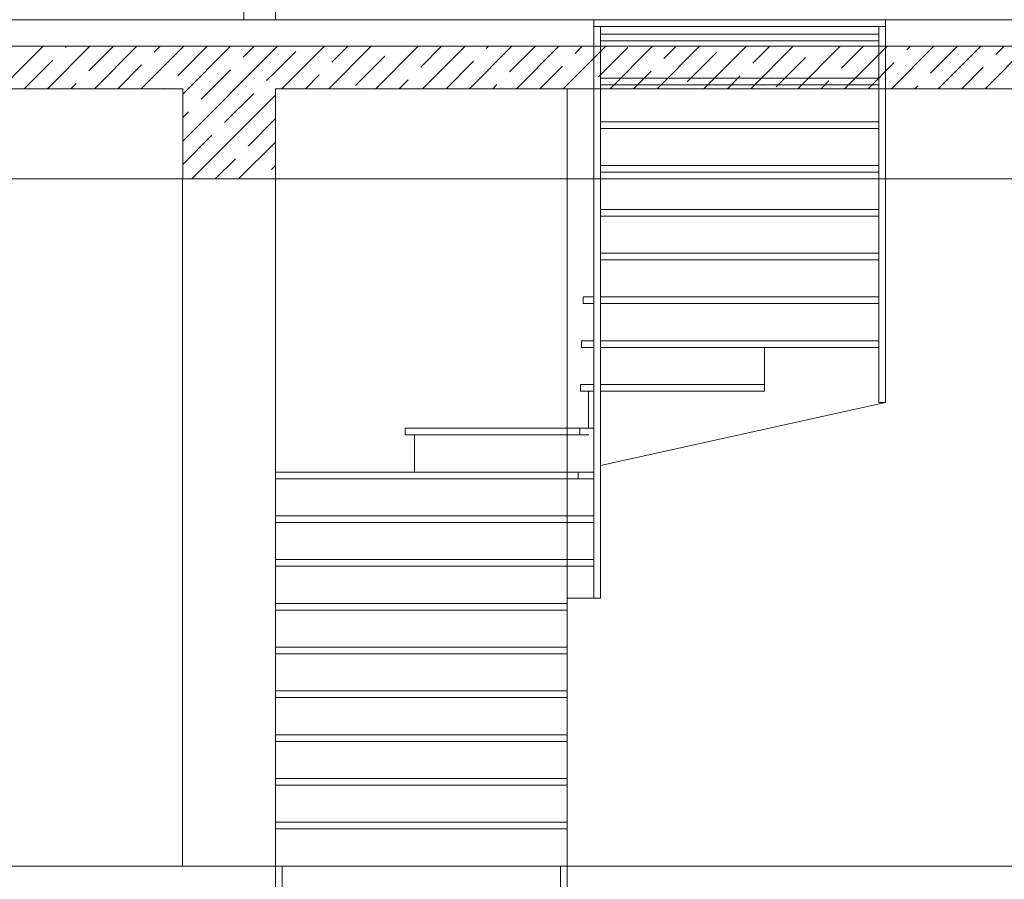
# Model space of a CAD drawing. Header units: millimetres. Extents: x 53645 to 137188, y 78097 to 135542.
# Tile 95 of 256: x 64932 to 68644, y 103630 to 106870. Entities that reach past the tile are written whole.
import ezdxf

# ---------------------------------------------------------------- set-up
doc = ezdxf.new("R2010")
doc.units = ezdxf.units.MM
doc.linetypes.add('ACAD_ISO03W100', pattern=[30, 12, -18])
doc.layers.add('hatch', color=7, linetype='Continuous', lineweight=5)
doc.layers.add('Wall2', color=40, linetype='Continuous', lineweight=5)

msp = doc.modelspace()

# ---------------------------------------------------------------- linework, layer by layer
at = {"layer": 'hatch', "color": 251, "ltscale": 100}
for p, q in [((67096.7, 106869.9), (68196.7, 106869.9)), ((67096.7, 106844.9), (67096.7, 106869.9)), ((68196.7, 106844.9), (68196.7, 106869.9)), ((67096.7, 106844.9), (67096.7, 106823.4)), ((67096.7, 106823.4), (67096.7, 106797.1)), ((67121.7, 106823.4), (67121.7, 106844.9)), ((67121.7, 106823.4), (67121.7, 106797.1)), ((68171.7, 106844.9), (68171.7, 106823.4)), ((68171.7, 106823.4), (68171.7, 106797.1)), ((68196.7, 106823.4), (68196.7, 106844.9)), ((68196.7, 106823.4), (68196.7, 106797.1)), ((67096.7, 106024.3), (67096.7, 106797.1)), ((67121.7, 106024.3), (67121.7, 106797.1)), ((67121.7, 106789.9), (68171.7, 106789.9)), ((68171.7, 105859.3), (68171.7, 106797.1)), ((68196.7, 105859.3), (68196.7, 106797.1)), ((67096.7, 105859.7), (67096.7, 106024.3)), ((67121.7, 105859.7), (67121.7, 106024.3)), ((67096.7, 105688.2), (67096.7, 105859.7)), ((67121.7, 104689.9), (67121.7, 105859.7)), ((68171.7, 105687.4), (68171.7, 105859.3)), ((68196.7, 105687.4), (68196.7, 105859.3)), ((67056, 105824.9), (67096.7, 105824.9)), ((67056, 105799.9), (67056, 105824.9)), ((67056, 105799.9), (67096.7, 105799.9)), ((67049.8, 105659.9), (67096.7, 105659.9)), ((67049.8, 105634.9), (67049.8, 105659.9)), ((67096.7, 105688.2), (67096.7, 105659.9)), ((67096.7, 105634.9), (67096.7, 105659.9)), ((67121.7, 105659.9), (67147, 105659.9)), ((68171.7, 105517.7), (68171.7, 105687.4)), ((68196.7, 105517.7), (68196.7, 105687.4)), ((67049.8, 105634.9), (67084.8, 105634.9)), ((67084.8, 105634.9), (67096.4, 105634.9)), ((67096.4, 105634.9), (67096.4, 105494.9)), ((67096.4, 105634.9), (67096.7, 105634.9)), ((67121.7, 105634.9), (67146.8, 105634.9)), ((67147, 105634.9), (67146.8, 105634.9)), ((68171.7, 105426.9), (68171.7, 105517.7)), ((68196.7, 105426.9), (68196.7, 105517.7)), ((67046.7, 105494.9), (67096.4, 105494.9)), ((67046.7, 105469.9), (67046.7, 105494.9)), ((67096.4, 104689.9), (67096.4, 105494.9)), ((67046.7, 105469.9), (67096.4, 105469.9)), ((67076.7, 105329.9), (67076.7, 105469.9)), ((67121.7, 105190), (68196.7, 105426.9)), ((68171.7, 105426.9), (68196.7, 105426.9)), ((66385.1, 105329.9), (67043.5, 105329.9)), ((66385.1, 105304.9), (66385.1, 105329.9)), ((67043.5, 105329.9), (67096.4, 105329.9)), ((67043.5, 105304.9), (67043.5, 105329.9)), ((66385.1, 105304.9), (67043.5, 105304.9)), ((66420.1, 105164.9), (66420.1, 105304.9)), ((67043.5, 105304.9), (67078.5, 105304.9)), ((65896.7, 105164.9), (67037.3, 105164.9)), ((65896.7, 105139.9), (65896.7, 105164.9)), ((65896.7, 104999.9), (65896.7, 105139.9)), ((65896.7, 105139.9), (67037.3, 105139.9)), ((67037.3, 105164.9), (67096.4, 105164.9)), ((67037.3, 105139.9), (67037.3, 105164.9)), ((67037.3, 105139.9), (67096.4, 105139.9)), ((65896.7, 104999.9), (66996.7, 104999.9)), ((65896.7, 104974.9), (65896.7, 104999.9)), ((66996.7, 104999.9), (67096.4, 104999.9)), ((66996.7, 104974.9), (66996.7, 104999.9)), ((65896.7, 104834.9), (65896.7, 104974.9)), ((65896.7, 104974.9), (66996.7, 104974.9)), ((66996.7, 104974.9), (67096.4, 104974.9)), ((65896.7, 104834.9), (66996.7, 104834.9)), ((65896.7, 104809.9), (65896.7, 104834.9)), ((65896.7, 104669.9), (65896.7, 104809.9)), ((65896.7, 104809.9), (66996.7, 104809.9)), ((65896.7, 104809.9), (67096.4, 104809.9)), ((66996.7, 104834.9), (67096.4, 104834.9)), ((66996.7, 104809.9), (66996.7, 104834.9)), ((66996.7, 104669.9), (66996.7, 104809.9)), ((65896.7, 104669.9), (66996.7, 104669.9)), ((65896.7, 104644.9), (65896.7, 104669.9)), ((66996.7, 104689.9), (67121.7, 104689.9)), ((66996.7, 104644.9), (66996.7, 104669.9)), ((65896.7, 104504.9), (65896.7, 104644.9)), ((65896.7, 104644.9), (66996.7, 104644.9)), ((66996.7, 104504.9), (66996.7, 104644.9)), ((65896.7, 104504.9), (66996.7, 104504.9)), ((65896.7, 104479.9), (65896.7, 104504.9)), ((65896.7, 104339.9), (65896.7, 104479.9)), ((65896.7, 104479.9), (66996.7, 104479.9)), ((66996.7, 104479.9), (66996.7, 104504.9)), ((66996.7, 104339.9), (66996.7, 104479.9)), ((65896.7, 104339.9), (66996.7, 104339.9)), ((65896.7, 104314.9), (65896.7, 104339.9)), ((66996.7, 104314.9), (66996.7, 104339.9)), ((65896.7, 104174.9), (65896.7, 104314.9)), ((65896.7, 104314.9), (66996.7, 104314.9)), ((66996.7, 104174.9), (66996.7, 104314.9)), ((65896.7, 104174.9), (66996.7, 104174.9)), ((65896.7, 104149.9), (65896.7, 104174.9)), ((66996.7, 104149.9), (66996.7, 104174.9)), ((65896.7, 104009.9), (65896.7, 104149.9)), ((65896.7, 104149.9), (66996.7, 104149.9)), ((66996.7, 104009.9), (66996.7, 104149.9)), ((65896.7, 104009.9), (66996.7, 104009.9)), ((65896.7, 103984.9), (65896.7, 104009.9)), ((66996.7, 103984.9), (66996.7, 104009.9)), ((65896.7, 103844.9), (65896.7, 103984.9)), ((65896.7, 103984.9), (66996.7, 103984.9)), ((66996.7, 103844.9), (66996.7, 103984.9)), ((65896.7, 103844.9), (66996.7, 103844.9)), ((65896.7, 103819.9), (65896.7, 103844.9)), ((66996.7, 103819.9), (66996.7, 103844.9)), ((65896.7, 103679.9), (65896.7, 103819.9)), ((65896.7, 103819.9), (66996.7, 103819.9)), ((66996.7, 103679.9), (66996.7, 103819.9)), ((66996.7, 103679.9), (65896.7, 103679.9)), ((65896.7, 103679.9), (65896.7, 103579.9)), ((65921.7, 103679.9), (65921.7, 103579.9)), ((66971.7, 103679.9), (66971.7, 103579.9)), ((66996.7, 103679.9), (66996.7, 103579.9))]:
    msp.add_line(p, q, dxfattribs=at)
at = {"layer": 'hatch', "color": 251, "linetype": 'ACAD_ISO03W100', "ltscale": 100}
for p, q in [((67096.7, 106844.9), (68196.7, 106844.9)), ((67121.7, 106814.9), (68171.7, 106814.9)), ((67121.7, 106649.9), (68171.7, 106649.9)), ((67121.7, 106624.9), (68171.7, 106624.9)), ((67121.7, 106484.9), (68171.7, 106484.9)), ((67121.7, 106459.9), (68171.7, 106459.9)), ((67121.7, 106319.9), (68171.7, 106319.9)), ((67121.7, 106294.9), (68171.7, 106294.9)), ((67121.7, 106154.9), (68171.7, 106154.9)), ((67121.7, 106129.9), (68171.7, 106129.9)), ((67121.7, 105989.9), (68171.7, 105989.9)), ((67121.7, 105964.9), (68171.7, 105964.9)), ((67121.7, 105824.9), (68171.7, 105824.9)), ((67121.7, 105799.9), (68171.7, 105799.9)), ((67121.7, 105659.9), (68171.7, 105659.9)), ((67121.7, 105634.9), (68171.7, 105634.9)), ((67740, 105634.9), (67740, 105469.9)), ((67121.7, 105494.9), (67740, 105494.9)), ((67121.7, 105469.9), (67739.8, 105469.9)), ((67740, 105469.9), (67739.8, 105469.9))]:
    msp.add_line(p, q, dxfattribs=at)
at = {"layer": 'hatch', "color": 251, "ltscale": 100}
for points in [[(65546.5, 106769.9), (61496.5, 106769.9)], [(64860.2, 106609.9), (65020.2, 106769.9)], [(65037, 106609.9), (65197, 106769.9)], [(65104.3, 106765.7), (65108.6, 106769.9)], [(65192.7, 106677.3), (65285.4, 106769.9)], [(65213.8, 106609.9), (65373.8, 106769.9)], [(65390.5, 106609.9), (65546.5, 106765.9)], [(65439.3, 106747.1), (65462.1, 106769.9)], [(65546.5, 106765.9), (65550.5, 106769.9)], [(65546.5, 106589.1), (65727.3, 106769.9)], [(65896.5, 106769.9), (65546.5, 106769.9)], [(65546.5, 106677.5), (65638.2, 106769.2)], [(65546.5, 106412.3), (65896.5, 106762.3)], [(65774.3, 106728.6), (65815.7, 106769.9)], [(65896.5, 106769.9), (65896.5, 106769.9)], [(65896.5, 106762.3), (65904.1, 106769.9)], [(70046.4, 106769.9), (65896.5, 106769.9)], [(65896.5, 106673.9), (65973.2, 106750.7)], [(65920.9, 106609.9), (66080.9, 106769.9)], [(66097.6, 106609.9), (66257.6, 106769.9)], [(66109.3, 106710), (66169.3, 106769.9)], [(66274.4, 106609.9), (66434.4, 106769.9)], [(66444.3, 106691.4), (66522.8, 106769.9)], [(66451.2, 106609.9), (66611.2, 106769.9)], [(66628, 106609.9), (66788, 106769.9)], [(66690.9, 106761.3), (66699.6, 106769.9)], [(66779.3, 106672.9), (66876.4, 106769.9)], [(66804.8, 106609.9), (66964.8, 106769.9)], [(66981.5, 106609.9), (67141.5, 106769.9)], [(67025.9, 106742.7), (67053.1, 106769.9)], [(67114.3, 106654.3), (67224.8, 106764.8)], [(67158.3, 106609.9), (67318.3, 106769.9)], [(67335.1, 106609.9), (67495.1, 106769.9)], [(67360.9, 106724.1), (67406.7, 106769.9)], [(67449.3, 106635.8), (67559.8, 106746.2)], [(67511.9, 106609.9), (67671.9, 106769.9)], [(67688.6, 106609.9), (67848.6, 106769.9)], [(67695.9, 106705.6), (67760.2, 106769.9)], [(67865.4, 106609.9), (68025.4, 106769.9)], [(68030.9, 106687), (68113.8, 106769.9)], [(68042.2, 106609.9), (68202.2, 106769.9)], [(68219, 106609.9), (68379, 106769.9)], [(68277.5, 106756.8), (68290.6, 106769.9)], [(68365.9, 106668.5), (68467.4, 106769.9)], [(68395.7, 106609.9), (68555.7, 106769.9)], [(68572.5, 106609.9), (68732.5, 106769.9)], [(68612.5, 106738.3), (68644.1, 106769.9)], [(64948.6, 106609.9), (65056.6, 106718)], [(65302.1, 106609.9), (65391.6, 106699.4)], [(66197.7, 106621.6), (66308.2, 106732.1)], [(66539.6, 106609.9), (66643.2, 106713.5)], [(67784.3, 106617.2), (67894.8, 106727.7)], [(68130.6, 106609.9), (68229.7, 106709.1)], [(65527.7, 106658.7), (65546.5, 106677.5)], [(65616.1, 106570.3), (65726.6, 106680.8)], [(65862.7, 106640.2), (65896.5, 106673.9)], [(66009.3, 106609.9), (66061.6, 106662.3)], [(66893.1, 106609.9), (66978.2, 106695)], [(67246.7, 106609.9), (67313.2, 106676.4)], [(68484.1, 106609.9), (68564.7, 106690.6)], [(65125.4, 106609.9), (65145, 106629.6)], [(66362.8, 106609.9), (66396.6, 106643.7)], [(66716.4, 106609.9), (66731.6, 106625.1)], [(67600.2, 106609.9), (67648.1, 106657.9)], [(67953.8, 106609.9), (67983.1, 106639.3)], [(65704.5, 106482), (65815, 106592.4)], [(68307.4, 106609.9), (68318.1, 106620.7)], [(65580.9, 106269.9), (65896.5, 106585.5)], [(65546.5, 106500.7), (65568.4, 106522.6)], [(65792.9, 106393.6), (65896.5, 106497.1)], [(65546.5, 106323.9), (65656.8, 106434.2)], [(65757.6, 106269.9), (65896.5, 106408.8)], [(65669.3, 106269.9), (65745.1, 106345.8)], [(65881.3, 106305.2), (65896.5, 106320.4)]]:
    msp.add_lwpolyline(points, dxfattribs=at)
at = {"layer": 'Wall2', "color": 4, "linetype": 'Continuous', "lineweight": 0, "ltscale": 100}
for points in [[(65776.5, 108969.9), (65896.5, 108969.9), (65896.5, 106869.9), (65776.5, 106869.9)], [(65546.3, 106270), (65896.7, 106270), (65896.7, 103679.9), (65546.3, 103679.9)]]:
    msp.add_lwpolyline(points, close=True, dxfattribs=at)
at = {"layer": 'Wall2', "ltscale": 100}
for points in [[(74546.5, 106869.9), (61496.5, 106869.9), (61496.5, 106869.9), (74546.5, 106869.9)], [(74546.4, 103679.9), (61146.5, 103679.9), (61146.5, 103679.9), (74546.4, 103679.9)]]:
    msp.add_lwpolyline(points, close=True, dxfattribs=at)
for points in [[(61496.5, 106609.9), (65546.5, 106609.9)], [(65478.9, 106609.9), (65480, 106611)], [(65546.5, 106609.9), (65546.5, 106269.9)], [(65896.5, 106269.9), (65896.5, 106609.9)], [(65896.5, 106609.9), (70046.4, 106609.9)], [(65546.5, 106269.9), (65896.5, 106269.9)]]:
    msp.add_lwpolyline(points, dxfattribs=at)
at = {"layer": 'Wall2', "color": 4, "linetype": 'Continuous', "lineweight": 0, "ltscale": 100}
for points in [[(66996.8, 106609.9), (66996.8, 103679.9)], [(74546.5, 106269.9), (61496.4, 106270)]]:
    msp.add_lwpolyline(points, dxfattribs=at)

doc.saveas('drawing.dxf')
